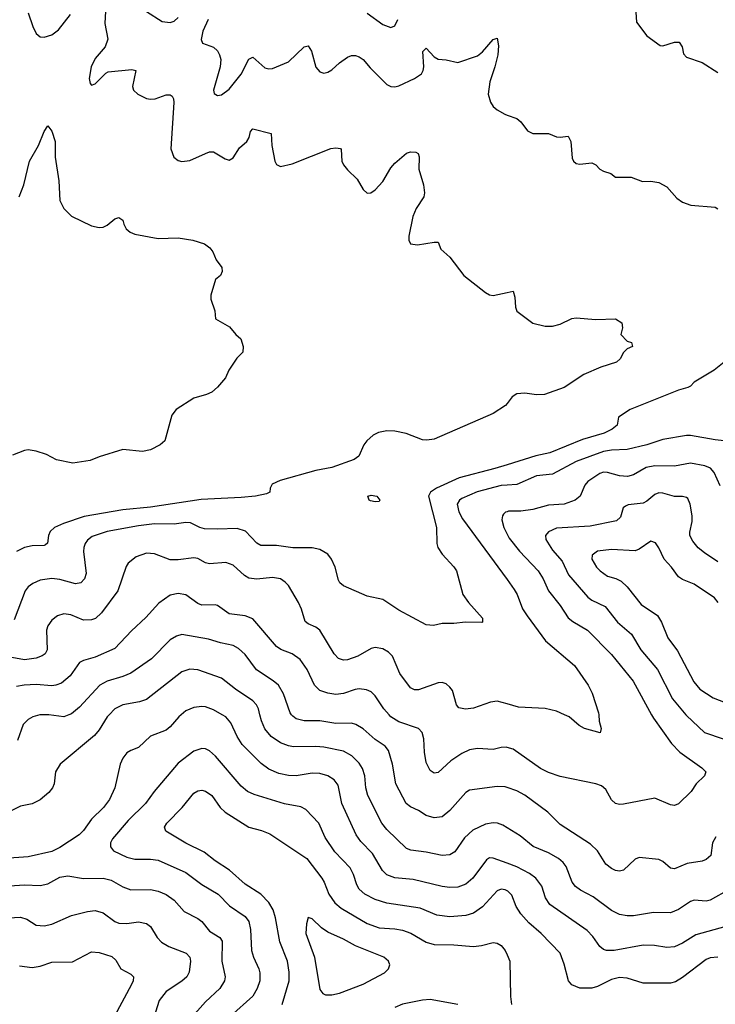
# Model space of a CAD drawing. Header units: inches. Extents: x 501419 to 657765, y 482282 to 547532.
# Tile 134 of 225: x 617526 to 621057, y 498530 to 503529. Entities that reach past the tile are written whole.
import ezdxf

# ---------------------------------------------------------------- set-up
doc = ezdxf.new("R2010")
doc.units = ezdxf.units.IN
doc.header["$MEASUREMENT"] = 0
for name, color, linetype in [('A6419', 7, 'Continuous'), ('A6429', 7, 'Continuous'), ('A6510', 7, 'Continuous'), ('A6520', 7, 'Continuous')]:
    doc.layers.add(name, color=color, linetype=linetype)

msp = doc.modelspace()

# ---------------------------------------------------------------- linework, layer by layer
at = {"layer": 'A6419', "color": 6}
for points, elevation in [([(618346, 500000), (618333.8, 499990), (618290, 499938.9), (618270, 499922.4), (618190, 499892.3), (618130, 499834.1), (618090, 499819.2), (618070, 499806.7), (618050, 499779), (618037, 499750), (618009.2, 499630), (617981.8, 499570), (617952.5, 499530), (617890.5, 499469.5), (617850, 499412.1), (617829, 499390), (617730, 499326.1), (617690, 499305.4), (617570, 499278.4), (617449.4, 499270.6)], 3100), ([(617981.2, 500000), (617970.8, 499989.2), (617930, 499924), (617905.9, 499894.1), (617731.1, 499750), (617708.9, 499711.1), (617700.7, 499650), (617692.6, 499630), (617674.9, 499605.1), (617630, 499568.6), (617590, 499547.4), (617530, 499535.7), (617472.7, 499507.3)], 3000), ([(617628.4, 500000), (617593.6, 499990), (617570, 499976.2), (617543.5, 499950), (617514.6, 499870)], 2900), ([(617775.8, 500000), (617750, 499990.3), (617673.8, 500000)], 2900), ([(620000, 499246.9), (619930, 499272.8), (619910, 499273.1), (619896.2, 499263.8), (619825.7, 499170), (619790, 499140.6), (619750, 499124.4), (619710, 499123), (619670, 499127.7), (619523.3, 499163.3), (619430, 499171.8), (619390, 499187.6), (619367.8, 499210), (619316.6, 499296.6), (619257.4, 499357.4), (619233.5, 499390), (619161.2, 499550), (619142.5, 499642.5), (619122.7, 499670), (619090, 499689.8), (619050, 499702), (619010, 499704.3), (618930, 499690.1), (618891.2, 499691.2), (618842.1, 499702.1), (618790, 499724.2), (618751.9, 499751.9), (618656, 499850), (618630.3, 499890), (618598.7, 499958.7), (618571.9, 499990), (618554.7, 500000)], 3100), ([(620000, 499426.1), (619978.9, 499438.9), (619950.6, 499450.6), (619930, 499452.2), (619890, 499444.6), (619826.5, 499413.5), (619784.3, 499375.7), (619735.2, 499304.8), (619710, 499288.4), (619670, 499285.1), (619590, 499302.4), (619512.1, 499312.1), (619490, 499321), (619390, 499417.7), (619364.7, 499450), (619293.8, 499590), (619283.9, 499630), (619277.9, 499690), (619267, 499727), (619250, 499754.2), (619212.4, 499792.4), (619170, 499814.7), (619070, 499835.6), (619030, 499839.5), (618916.8, 499836.8), (618890, 499841.6), (618850, 499858.2), (618802.8, 499890), (618770, 499928.9), (618753.1, 499970), (618745.8, 500000)], 3000), ([(620000, 499631), (619990, 499634.4), (619950, 499636.3), (619810, 499617.7), (619790, 499606.2), (619710, 499513.4), (619670, 499482), (619630, 499476.8), (619590, 499489.1), (619550, 499514.9), (619510, 499532.8), (619488, 499550), (619435.6, 499650), (619417.9, 499750), (619398, 499818), (619380.4, 499840.4), (619330, 499874.8), (619269.3, 499929.3), (619231.5, 499951.5), (619210, 499956.8), (619130, 499956.1), (619050, 499969.8), (618969.7, 499969.7), (618930, 499980.1), (618912.3, 499992.3), (618906.2, 500000)], 2900), ([(620000, 499834.4), (619995.7, 499835.7), (619970, 499834.7), (619930, 499824.5), (619850, 499829.2), (619810, 499822), (619770, 499803.1), (619714.3, 499765.7), (619650, 499707.2), (619630, 499703.7), (619610, 499717.7), (619590, 499757.3), (619580.6, 499810), (619577.9, 499877.9), (619569.4, 499910), (619550, 499930.4), (619450, 499964.9), (619410.6, 499990), (619401.6, 500000)], 2800), ([(620000, 499106.4), (619990, 499112.1), (619970, 499114), (619950, 499105.5), (619874.9, 499025.1), (619830, 498993.6), (619790, 498981.8), (619710, 498974.7), (619643.4, 498983.4), (619559, 499019), (619390, 499043.2), (619330, 499063), (619278.4, 499090), (619250, 499114.6), (619236.7, 499136.7), (619220.1, 499190), (619203.8, 499223.8), (619125, 499305), (619077.1, 499377.1), (619044.1, 499450), (618979, 499519), (618953.4, 499533.4), (618870, 499547.6), (618715.6, 499595.6), (618683.3, 499610), (618650, 499637.9), (618520.9, 499790), (618490, 499817.5), (618470, 499827.5), (618450, 499829.7), (618410, 499815.5), (618330, 499754.6), (618208.6, 499610), (618165.4, 499550), (618076.2, 499463.8), (617998.1, 499370), (617986.5, 499350), (617987.5, 499330), (618003.3, 499310), (618070, 499277.2), (618110, 499266.6), (618190, 499267.8), (618230, 499261.2), (618370, 499200), (618450, 499139.1), (618533.3, 499090), (618591, 499030), (618670, 498976.8), (618689.4, 498950), (618698.3, 498910), (618703.3, 498803.3), (618712.5, 498770), (618739.8, 498710), (618744.9, 498690), (618744.3, 498650), (618731.6, 498610), (618710, 498572.3), (618596.5, 498470)], 3200), ([(618859.2, 498530), (618893.9, 498650), (618894.2, 498694.2), (618886.3, 498750), (618846.6, 498846.6), (618824.8, 498970), (618812.5, 499010), (618790, 499047.2), (618750, 499089.5), (618670, 499140.1), (618591.3, 499211.3), (618519, 499259), (618462.9, 499302.9), (618370, 499347.5), (618268.1, 499410), (618260.9, 499430), (618272.8, 499450), (618351.7, 499530), (618410, 499602.9), (618430, 499614.4), (618450, 499617.2), (618470, 499613), (618501.8, 499590), (618543.9, 499530), (618570, 499506.2), (618690, 499429.6), (618753.1, 499413.1), (618796, 499396), (618982.9, 499270), (619060.2, 499170), (619072.4, 499150), (619095.7, 499090), (619125, 499045.1), (619157.7, 499017.7), (619290, 498940.5), (619350, 498917.9), (619430, 498914), (619470, 498906.6), (619511.1, 498891.1), (619590, 498845.9), (619630, 498834), (619730, 498832.2), (619830, 498824.3), (619870, 498829), (619930, 498843.7), (619950, 498840.2), (619970, 498828), (619990, 498803.9), (620000, 498780.9)], 3300), ([(617370, 499124.1), (617550, 499136.6), (617630, 499134.2), (617670, 499142.1), (617730, 499175.8), (617770, 499182.5), (617850, 499169.4), (617950, 499170.7), (617990, 499159.7), (618050, 499126.5), (618090, 499111.7), (618190, 499113), (618230, 499104.4), (618270, 499088.3), (618310, 499059.2), (618361.6, 499001.6), (618430, 498966.7), (618450, 498951.3), (618490, 498900.9), (618541.7, 498870), (618553.2, 498850), (618551.6, 498750), (618568.8, 498670), (618566.5, 498650), (618542.7, 498610), (618470, 498542.5), (618388.3, 498451.7)], 3100), ([(617470, 498970), (617530, 498973), (617563.3, 498963.3), (617610, 498932.8), (617650, 498928), (617690, 498936.3), (617790, 498981.5), (617870, 499001.4), (617910, 499006.6), (617950, 498995.4), (618010, 498950.3), (618030, 498942), (618070, 498940), (618130, 498948.2), (618170, 498941.3), (618190, 498926), (618224.7, 498870), (618246.4, 498846.4), (618283.8, 498823.8), (618371.7, 498790), (618390.3, 498770), (618393.2, 498750), (618386.7, 498693.3), (618374, 498670), (618350, 498647.5), (618270, 498595.4), (618234.9, 498550), (618215.5, 498490)], 3000), ([(617524.9, 498724.9), (617590, 498717.7), (617630, 498724.2), (617690, 498744.7), (617794.4, 498745.6), (617890, 498797.2), (617930, 498794.1), (617993.5, 498773.5), (618015.1, 498755.1), (618039.6, 498710), (618090, 498683.8), (618104.1, 498670), (618102.8, 498650), (618094, 498630), (618007.6, 498470)], 2900), ([(619749.6, 498529.6), (619610, 498555), (619570, 498551.7), (619470, 498531.2), (619430, 498513.4)], 3300)]:
    msp.add_lwpolyline(points, dxfattribs=dict(at, elevation=elevation))
at = {"layer": 'A6419', "color": 6, "elevation": 3400}
msp.add_lwpolyline([(618990, 498970.8), (618981.3, 498938.7), (618977.8, 498890), (619021.9, 498770), (619050, 498604.8), (619064.6, 498584.6), (619079.1, 498579.1), (619110, 498578.3), (619150, 498586.8), (619270, 498632.3), (619377.1, 498690), (619398.4, 498710), (619404.9, 498730), (619397.4, 498750), (619373.7, 498770), (619230, 498827), (619170, 498861), (619090, 498896.2), (619058.3, 498918.3), (619010, 498963.5)], close=True, dxfattribs=at)
at = {"layer": 'A6429', "color": 6}
for points, elevation in [([(620733.6, 500000), (620743, 499983), (620833.9, 499853.9), (620876.1, 499810), (620988.4, 499730), (621008.9, 499710), (621001.4, 499690), (620960.1, 499650), (620934, 499610), (620870, 499548.8), (620850, 499540.1), (620830, 499543.3), (620750, 499576.8), (620590, 499546.4), (620570, 499544.5), (620550, 499548.9), (620530, 499568.4), (620501.1, 499621.1), (620478.7, 499638.7), (620450, 499649.5), (620270, 499687.1), (620210, 499706.3), (620170, 499727.3), (620030, 499825.5), (620000, 499834.4)], 2800), ([(620465, 500000), (620467.6, 499967.6), (620476.9, 499930), (620471.8, 499908.2), (620392.9, 499930), (620366.3, 499946.3), (620314.2, 499990), (620291.9, 500000)], 2700), ([(620907.3, 500000), (620910, 499996.7), (621002, 499910), (621097.3, 499877.3)], 2900), ([(621059.9, 499380.1), (621043.1, 499350), (621033.6, 499286.4), (621010, 499264.9), (620990, 499257.7), (620914.3, 499245.7), (620850, 499218.5), (620830, 499221.8), (620790, 499254.5), (620770, 499264.9), (620670, 499275.1), (620650, 499267.3), (620590, 499210.6), (620570, 499206.2), (620550, 499210), (620530, 499219), (620501.3, 499241.3), (620458.1, 499310), (620423.3, 499343.3), (620270, 499443.6), (620206, 499506), (620090, 499591.3), (620050, 499614.3), (620000, 499631)], 2900), ([(621126.4, 499113.6), (621030, 499058.6), (621010, 499054), (620950, 499058.8), (620930, 499053), (620870, 499011.8), (620830, 498994.6), (620743.6, 498996.4), (620641.4, 498978.6), (620610, 498979), (620570, 498986.5), (620530, 499006.7), (620436, 499076), (620371.9, 499110), (620347.7, 499127.7), (620330.4, 499150.4), (620299.3, 499230), (620284.7, 499250), (620261.4, 499270), (620210, 499298.6), (620132.2, 499332.2), (620066.2, 499386.2), (620000, 499426.1)], 3000), ([(621110, 498926), (620957.3, 498882.7), (620890, 498840.8), (620850, 498822.6), (620810, 498819.4), (620748.4, 498828.4), (620690, 498830.5), (620543.6, 498803.6), (620503.7, 498803.7), (620488.7, 498808.7), (620470, 498824), (620435.2, 498875.2), (620405.7, 498905.7), (620216.3, 499036.3), (620195.7, 499070), (620176.6, 499130), (620146.4, 499170), (620113.8, 499193.8), (620050, 499228.4), (620000, 499246.9)], 3100), ([(621070, 498769.8), (621030, 498765.6), (621010, 498757), (620890, 498666.2), (620854.8, 498645.2), (620830, 498637.5), (620690, 498638.1), (620610, 498663.5), (620570, 498666.7), (620530, 498656.2), (620458.8, 498621.2), (620430, 498611.7), (620370, 498611.7), (620329.1, 498629.1), (620312.4, 498650), (620290, 498734), (620269, 498790), (620172.5, 498890), (620110, 498944.3), (620069.4, 498990), (620046.3, 499026.3), (620024, 499084), (620004.1, 499104.1), (620000, 499106.4)], 3200), ([(620000, 498780.9), (620013.4, 498750), (620017.7, 498570), (620022.8, 498530)], 3300)]:
    msp.add_lwpolyline(points, dxfattribs=dict(at, elevation=elevation))
at = {"layer": 'A6510', "color": 6}
for points, elevation in [([(617962.8, 503602.8), (617958.3, 503510), (617973.1, 503430), (617959.6, 503390), (617910, 503330.9), (617888.7, 503290), (617878.5, 503230), (617883.8, 503203.8), (617890, 503196.3), (617910, 503202.7), (617963.3, 503256.7), (617976, 503264), (618096.3, 503276.3), (618115.5, 503270), (618098.7, 503190), (618104.7, 503170), (618125.8, 503150), (618170, 503129), (618190, 503124.7), (618213.5, 503126.5), (618270, 503146.6), (618290, 503147.6), (618299.7, 503139.7), (618307.2, 503127.2), (618308.5, 503108.5), (618293.1, 502873.1), (618308.9, 502830), (618330, 502813.5), (618350, 502809.1), (618390, 502813), (618470, 502849.8), (618490, 502857.1), (618510, 502858), (618570, 502821.6), (618590, 502814.8), (618610, 502828.1), (618642.6, 502877.4), (618678.4, 502910), (618690.2, 502929.8), (618698.5, 502961.5), (618710, 502974.5), (618802.6, 502950), (618805.2, 502890), (618822, 502810), (618830, 502792.9), (618850, 502783.1), (618910, 502796.3), (619106.1, 502873.9), (619130, 502877.8), (619154.1, 502874.1), (619158.4, 502870), (619161.3, 502810), (619170, 502792.5), (619190, 502765.7), (619238.9, 502718.9), (619270, 502665.9), (619290, 502648.7), (619308.9, 502648.9), (619330, 502664.2), (619370, 502707.3), (619410, 502776.1), (619430, 502800.8), (619490, 502850.8), (619510, 502858.1), (619536.7, 502856.7), (619548.6, 502848.6), (619553.1, 502833.1), (619552.2, 502770), (619576.2, 502690), (619581.6, 502650), (619577, 502630), (619538.4, 502570), (619520.9, 502530), (619500.9, 502430), (619500.9, 502410), (619510.1, 502390.2), (619546.1, 502386.1), (619630, 502399.8), (619650, 502398.9), (619664.4, 502364.4), (619710, 502322.4), (619780.2, 502230), (619890, 502143.8), (619910, 502131.6), (619930, 502128.7), (620000, 502143.8)], 2500), ([(617570, 503563), (617593.4, 503493.5), (617610, 503459.1), (617630, 503442.2), (617650, 503439.4), (617690, 503450.9), (617723.7, 503476.3), (617784.8, 503555.2)], 2500), ([(618170, 503569.3), (618250, 503518.6), (618290, 503515.1), (618310, 503521.1), (618330, 503539.3)], 2600), ([(618482.4, 503530), (618456.4, 503470), (618447.2, 503427.2), (618454.6, 503410), (618510, 503389.5), (618530.3, 503370.3), (618541.2, 503350), (618546.6, 503326.6), (618544.5, 503290), (618510.5, 503170.5), (618513.3, 503153.3), (618530, 503143.1), (618550, 503146.5), (618590, 503175.9), (618650, 503251.3), (618690, 503328), (618710, 503338.9), (618770, 503284), (618790, 503278.4), (618810, 503281.5), (618890, 503314.9), (618969.3, 503390), (618990, 503395.1), (619008.1, 503368.1), (619030, 503287.5), (619050, 503263.4), (619070, 503257.7), (619090, 503262.2), (619110, 503273.9), (619148.9, 503310), (619190, 503337.8), (619210, 503346.9), (619230, 503347.4), (619250, 503340.7), (619270, 503326.7), (619304.6, 503284.6), (619390, 503199.9), (619410, 503190.1), (619430, 503188.4), (619450, 503193.1), (619530, 503230.3), (619566.4, 503253.6), (619574.9, 503270), (619577.9, 503290), (619572.3, 503367.7), (619590, 503383.6), (619630, 503339.5), (619650, 503327.6), (619690, 503324.6), (619750, 503311.4), (619850, 503345.8), (619874.7, 503365.3), (619930, 503428.7), (619950, 503434.3), (619955.8, 503395.8), (619952.8, 503350), (619938.5, 503290), (619912.4, 503212.4), (619904.3, 503150), (619915.5, 503110), (619930, 503088.3), (619950, 503071), (619988.7, 503048.7), (620000, 503044.6)], 2600), ([(619290, 503561.8), (619370, 503503.8), (619410, 503489.1), (619430, 503497.3), (619445.8, 503530)], 2700), ([(617523.6, 502630), (617547.1, 502690), (617575.6, 502810), (617621.8, 502890), (617650, 502961.1), (617670, 502990.4), (617690, 502962.4), (617706.6, 502910), (617707, 502830), (617724.3, 502710), (617729.4, 502610), (617751, 502570), (617790, 502531), (617890, 502481.5), (617930, 502472.8), (617950, 502475.9), (617970, 502485.4), (618010, 502517.7), (618030, 502524.9), (618050, 502510.5), (618054.2, 502490), (618067, 502467), (618087.3, 502450), (618110, 502439.4), (618230, 502418.4), (618330, 502420.5), (618404.9, 502410), (618464.9, 502390), (618491.5, 502370), (618506.3, 502350), (618524.2, 502310), (618551.8, 502270), (618554.4, 502250), (618545.5, 502230), (618520.4, 502210), (618496.4, 502130), (618496.3, 502110), (618517.1, 502050), (618519.3, 502010), (618590.4, 501970), (618624, 501930), (618649.3, 501909.3), (618660.4, 501870), (618658.9, 501841.1), (618629, 501811), (618587, 501750), (618570.4, 501710), (618530, 501662.7), (618501.7, 501638.3), (618474.6, 501625.4), (618410, 501608.1), (618321.3, 501550), (618299.3, 501520.7), (618263.2, 501390), (618238.9, 501370), (618190, 501345.6), (618150, 501336), (618050, 501345.9), (617930, 501309), (617884.6, 501290), (617796.8, 501276.8), (617713.8, 501293.8), (617661.9, 501321.9), (617610, 501338.5), (617570, 501345.7), (617550, 501342.4), (617490, 501318.5)], 2400), ([(620000, 501579.9), (619992.7, 501570), (619930, 501529.3), (619630, 501399.9), (619593.4, 501393.4), (619570, 501395.8), (619487.7, 501427.7), (619430, 501439.1), (619390, 501440.7), (619346.8, 501433.2), (619321, 501419), (619289, 501390), (619273.7, 501370), (619247, 501313), (619223.7, 501296.3), (619110, 501255.1), (619030, 501240.1), (618848.8, 501190), (618808.4, 501170), (618798.4, 501150), (618796.3, 501130), (618778.5, 501121.5), (618723, 501110), (618650, 501102.7), (618447.8, 501092.2), (618190, 501053.4), (618050, 501041), (617854.1, 501005.9), (617748.5, 500971.5), (617703, 500950), (617680.6, 500930), (617673.2, 500910), (617668.2, 500871.8), (617657.6, 500862.4), (617650, 500858.9), (617590, 500858), (617550, 500848.6), (617510, 500828.4)], 2500), ([(620000, 501269.6), (619937, 501250), (619756.7, 501203.3), (619642.3, 501150), (619611, 501130), (619601.6, 501110), (619642, 500950), (619644, 500870), (619648.8, 500848.8), (619670, 500815.1), (619730, 500751.8), (619743.5, 500730), (619775.4, 500610), (619804.9, 500570), (619875.6, 500490), (619875.5, 500470), (619871.7, 500468.3), (619789.2, 500470.8), (619730, 500464), (619670, 500464), (619626.5, 500453.5), (619590, 500457.2), (619450, 500531.5), (619370, 500585.4), (619290, 500602.7), (619170, 500653.8), (619150.5, 500670.5), (619144.2, 500684.2), (619126.8, 500750), (619109.3, 500790), (619090, 500815.5), (619050, 500839.5), (619010, 500847.9), (618913.3, 500846.7), (618830, 500858.8), (618750, 500860), (618730, 500870.4), (618672.2, 500932.2), (618630, 500945.4), (618530, 500941.5), (618464.6, 500944.6), (618439.9, 500950), (618393.6, 500973.6), (618370, 500976.4), (618310, 500967.4), (618210, 500968.8), (618130, 500959.6), (617970, 500930.2), (617894.8, 500905.2), (617870, 500886.8), (617858, 500870), (617851.9, 500850), (617850.6, 500829.4), (617863.4, 500716.6), (617855.7, 500690), (617837.1, 500670), (617810, 500664.6), (617730, 500686.1), (617690, 500691.5), (617630, 500683.6), (617592.7, 500667.3), (617570.2, 500649.8), (617554.2, 500630), (617497.8, 500482.2)], 2600), ([(620000, 501166.2), (619970, 501164.2), (619847.6, 501132.4), (619770, 501097.7), (619758.4, 501090), (619746.7, 501070), (619755.6, 501030), (619773.9, 500993.9), (620000, 500686.6)], 2700), ([(620000, 501030.9), (619991.9, 501028.1), (619982.1, 501017.9), (619976.1, 501010), (619973.3, 500990), (619982.9, 500950), (620000, 500916.6)], 2800), ([(620000, 500055.1), (619950, 500069.3), (619916.5, 500063.5), (619830, 500034), (619789.2, 500029.2), (619754.6, 500034.6), (619743.4, 500050), (619722.5, 500122.5), (619710, 500139.9), (619690, 500156.4), (619670, 500163.1), (619650, 500162.8), (619550, 500127.2), (619530, 500126.7), (619510, 500137.3), (619455.5, 500210), (619417.8, 500297.8), (619398.6, 500318.6), (619370, 500335.3), (619330, 500341.6), (619310, 500336.5), (619242.9, 500297.1), (619190, 500278.9), (619170, 500277.1), (619145, 500285), (619121.7, 500310), (619050, 500429.3), (619030, 500444.8), (618990, 500461.2), (618974.4, 500474.4), (618956.4, 500536.4), (618941.4, 500570), (618890, 500655.6), (618874, 500674), (618850, 500690), (618810, 500697.6), (618730, 500688.6), (618690, 500693.7), (618666.6, 500706.6), (618610, 500759.5), (618573.4, 500773.4), (618490, 500766.2), (618470, 500771.7), (618430, 500792.7), (618410, 500796.9), (618330, 500785.8), (618290, 500786.6), (618210, 500817.4), (618170, 500819.9), (618118.3, 500801.7), (618076.6, 500770), (618067, 500753), (618024.4, 500630), (617941.8, 500518.2), (617910.5, 500489.5), (617890, 500481.4), (617850, 500480.9), (617786.6, 500506.6), (617750, 500512.8), (617718.2, 500501.8), (617690, 500479.7), (617669.1, 500450.9), (617663, 500430), (617665.8, 500330), (617654.9, 500310), (617640.4, 500299.6), (617610, 500287.7), (617550, 500278.7), (617450, 500297.3)], 2700), ([(619401.6, 500000), (619374.3, 500030), (619330, 500095.5), (619310, 500115.9), (619287.1, 500127.1), (619250, 500131.3), (619228.7, 500128.7), (619170, 500108.7), (619130, 500102.8), (619089.5, 500109.5), (619050, 500123.2), (619022.6, 500150), (618985.9, 500230), (618950, 500281.4), (618910, 500309.2), (618851.1, 500331.1), (618830, 500345.9), (618710, 500486.9), (618670, 500502.2), (618590, 500512.4), (618530, 500554.3), (618517.7, 500557.7), (618450, 500556.4), (618430, 500565.7), (618370, 500609.1), (618330, 500615.9), (618290, 500607), (618232.8, 500567.2), (618166.7, 500493.3), (618093.1, 500426.9), (618010, 500335.9), (617910, 500291.7), (617850, 500276.1), (617830, 500265.8), (617782.5, 500197.5), (617739.1, 500160.9), (617710.4, 500149.6), (617690, 500147.5), (617610, 500154.4), (617549.4, 500150.6), (617510, 500144.2)], 2800), ([(618906.2, 500000), (618898.3, 500010), (618865.6, 500105.6), (618839.6, 500150), (618813.2, 500173.2), (618728.5, 500228.5), (618670, 500306.3), (618637.2, 500337.2), (618610, 500352.5), (618545.1, 500365.1), (618484.3, 500384.3), (618350, 500407.1), (618321.4, 500398.6), (618290, 500379.7), (618195.3, 500284.7), (618090, 500210.5), (618050, 500194.2), (617970, 500171), (617933.5, 500150), (617830, 500039.4), (617790, 500005.3), (617775.8, 500000)], 2900), ([(618745.8, 500000), (618738.4, 500030), (618727.9, 500050), (618710, 500070), (618621.6, 500130), (618550, 500186.2), (618430, 500228), (618390, 500231.9), (618350, 500218.7), (618170, 500077.9), (618133.8, 500066.1), (618050, 500050.1), (618010, 500029.8), (617981.2, 500000)], 3000), ([(618554.7, 500000), (618510, 500025.9), (618470, 500039.7), (618450, 500041.7), (618410, 500036.8), (618370, 500019.7), (618346, 500000)], 3100), ([(617673.8, 500000), (617670, 500000.5), (617630, 500000.5), (617628.4, 500000)], 2900)]:
    msp.add_lwpolyline(points, dxfattribs=dict(at, elevation=elevation))
at = {"layer": 'A6510', "color": 6, "elevation": 2500}
msp.add_lwpolyline([(619330, 501080.8), (619306.8, 501086.8), (619300.4, 501090), (619294, 501110), (619310, 501115.7), (619339, 501110), (619354.6, 501090), (619350, 501083.5)], close=True, dxfattribs=at)
at = {"layer": 'A6520', "color": 6}
for points, elevation in [([(620651.5, 503591.5), (620656, 503516), (620710, 503446.7), (620777.2, 503397.2), (620790, 503395.1), (620850, 503413.8), (620873.8, 503413.8), (620888.7, 503390), (620896, 503356), (620910, 503338.3), (620990, 503310.8), (621070, 503261.2)], 2700), ([(620000, 503044.6), (620050, 503026.5), (620069.6, 503009.6), (620104, 502964), (620130, 502950.1), (620210, 502950.8), (620250, 502933.8), (620270, 502931.7), (620310, 502938), (620322.9, 502910), (620330, 502826), (620336.9, 502810), (620350, 502799), (620370, 502795.9), (620430, 502802.5), (620451.2, 502791.2), (620471.2, 502770), (620490, 502758.9), (620527.3, 502747.3), (620550, 502728.6), (620629.5, 502729.5), (620687.9, 502707.9), (620730, 502708.9), (620770, 502701.3), (620810, 502679.7), (620861.9, 502621.9), (620890, 502601.4), (620933.3, 502586.7), (621056.2, 502576.2), (621070, 502569)], 2600), ([(620000, 502143.8), (620030, 502150.2), (620039.9, 502119.9), (620043.5, 502070), (620049.5, 502049.5), (620130, 501987.5), (620193.5, 501973.5), (620230, 501972), (620270, 501983.6), (620328.2, 502011.8), (620350, 502015.5), (620450, 502006.1), (620550.6, 502010.6), (620582.6, 501990), (620584.9, 501964.9), (620577.6, 501930), (620610, 501897.4), (620630.7, 501890), (620636, 501870), (620610, 501858.4), (620590, 501838.3), (620573.1, 501806.9), (620555.8, 501790), (620475.1, 501764.9), (620390, 501727.5), (620290, 501660.6), (620190, 501625.1), (620150, 501624.4), (620090, 501632.6), (620050, 501628.7), (620025.5, 501614.5), (620000, 501579.9)], 2500), ([(621110, 501797.6), (621051.1, 501750), (620950, 501689.2), (620931, 501669), (620917.9, 501662.1), (620870, 501647.7), (620624.2, 501550), (620566, 501510), (620558.5, 501470), (620533.4, 501450), (620492.5, 501430), (620382.1, 501397.9), (620217.7, 501330), (620145.3, 501314.7), (620000, 501269.6)], 2600), ([(621130, 501387.6), (621055.5, 501395.5), (620930, 501417), (620910, 501417.7), (620790, 501397), (620710, 501369.9), (620610, 501346), (620530, 501342.6), (620490, 501335.9), (620350, 501285), (620230, 501221), (620150, 501213.3), (620050, 501169.6), (620000, 501166.2)], 2700), ([(621081.7, 501161.7), (621050.2, 501230), (621031.7, 501251.7), (621003.5, 501263.5), (620930, 501278), (620850, 501262.3), (620750, 501263.6), (620705, 501255), (620642.2, 501217.8), (620610.8, 501209.2), (620570, 501213), (620510, 501230.5), (620490, 501231), (620470, 501225.4), (620410, 501183.8), (620395.2, 501164.8), (620370.8, 501110), (620345.5, 501090), (620290, 501070), (620210, 501064.4), (620130, 501042.1), (620070, 501034.3), (620006.7, 501033.3), (620000, 501030.9)], 2800), ([(621070, 500776.9), (621001.4, 500821.4), (620970, 500848.3), (620941.9, 500881.9), (620927.6, 500910), (620927.1, 500927.1), (620939, 500981), (620939.4, 501010), (620929.3, 501069.3), (620917.3, 501097.3), (620910, 501103.8), (620890, 501108.9), (620850, 501108.5), (620790, 501125.7), (620770, 501126.1), (620750, 501117.8), (620710, 501084.4), (620690, 501074.8), (620613.8, 501066.2), (620600.4, 501059.6), (620589.6, 501050), (620576.1, 501003.9), (620555, 500985), (620422.2, 500957.8), (620250, 500947.3), (620210.8, 500929.3), (620194.9, 500910), (620197.2, 500890), (620230, 500835.8), (620279.6, 500779.6), (620312.1, 500710), (620410, 500597.5), (620430, 500581.8), (620497.1, 500550), (620560.8, 500470), (620631.8, 500410), (620678.4, 500330), (620763, 500230), (620840.3, 500080.3), (620907.3, 500000)], 2900), ([(620000, 500916.6), (620010, 500897.1), (620063.3, 500830), (620158.4, 500730), (620183.7, 500690), (620210.4, 500630), (620270, 500555.2), (620310, 500493), (620333.3, 500473.4), (620408, 500430), (620530, 500306.6), (620639.9, 500170), (620733.6, 500000)], 2800), ([(621070.6, 500570.6), (621053.2, 500593.2), (620950, 500662.3), (620890, 500686.4), (620870, 500700.4), (620834.9, 500750), (620797, 500790), (620770, 500847.6), (620752.5, 500872.5), (620730, 500880.6), (620670, 500840.8), (620650, 500833), (620530, 500838.3), (620459.5, 500830), (620431.3, 500810), (620430.1, 500790), (620454.2, 500750), (620471.9, 500730), (620510, 500704.4), (620552.4, 500692.4), (620579, 500679), (620610, 500649.3), (620680.6, 500560.6), (620763.4, 500503.4), (620783.6, 500470), (620816.6, 500390), (620865, 500325), (620948.1, 500168.1), (620978.4, 500130), (621046.2, 500086.2), (621190, 500029.8)], 3000), ([(620000, 500686.6), (620036.7, 500636.7), (620051.7, 500610), (620078.5, 500538.5), (620101.5, 500501.5), (620195.5, 500375.5), (620341.7, 500250), (620412, 500150), (620431.1, 500110), (620464.2, 500010), (620465, 500000)], 2700), ([(620291.9, 500000), (620250, 500018.8), (620192.7, 500032.7), (620058.5, 500038.5), (620000, 500055.1)], 2700)]:
    msp.add_lwpolyline(points, dxfattribs=dict(at, elevation=elevation))

doc.saveas('drawing.dxf')
